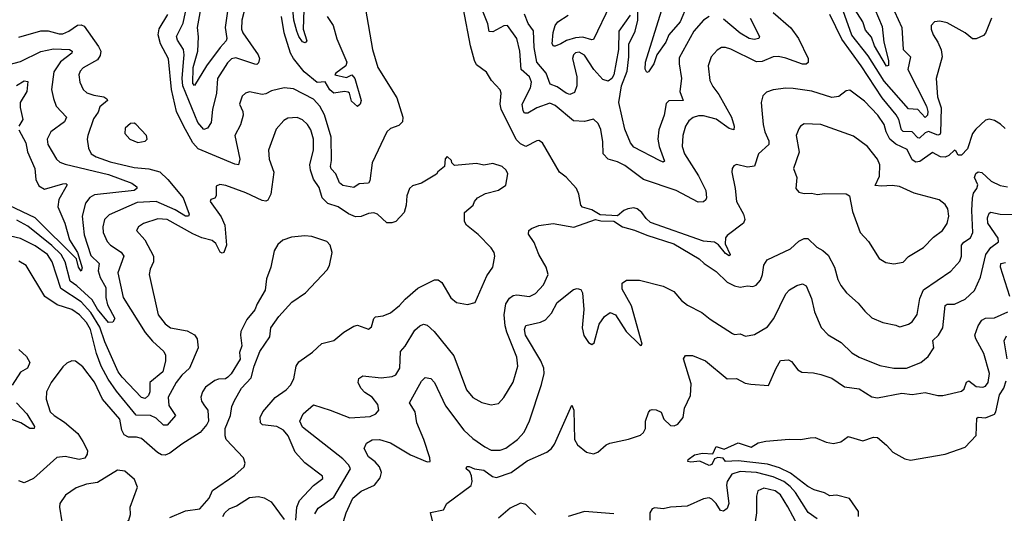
# Model space of a CAD drawing. Extents: x 1443846 to 1577407, y 839182 to 927291.
# Tile 243 of 256: x 1486160 to 1491538, y 916302 to 918997. Entities that reach past the tile are written whole.
import ezdxf

# ---------------------------------------------------------------- set-up
doc = ezdxf.new("R2010")
doc.units = 0

msp = doc.modelspace()

# ---------------------------------------------------------------- linework, layer by layer
at = {"layer": '0CON20XD'}
for points in [[(1487313.3, 919175), (1487282.1, 918955), (1487292.2, 918895), (1487288, 918882), (1487255.8, 918844.2), (1487180.2, 918745), (1487115, 918636.7), (1487105, 918647.8), (1487106.8, 918735), (1487132.4, 918825), (1487135.8, 918904.2), (1487130.7, 918955), (1487152.2, 919075)], [(1487714.4, 919105.6), (1487709.2, 918945), (1487728, 918882), (1487719.6, 918870.4), (1487705, 918875.5), (1487684, 918905), (1487673.3, 918935), (1487656.9, 918995), (1487643, 919155)], [(1487398.1, 919091.9), (1487373.1, 918995), (1487371.6, 918945), (1487378.8, 918925), (1487462.1, 918805), (1487470, 918785), (1487465, 918761.2), (1487455, 918753.1), (1487445, 918754.5), (1487341.2, 918788.8), (1487317.7, 918782.3), (1487295, 918760.9), (1487240.5, 918675), (1487234.7, 918595), (1487213.3, 918506.7), (1487206.5, 918435), (1487185, 918404.3), (1487165, 918397.5), (1487133.4, 918435), (1487051.8, 918635), (1487047, 918675), (1487054.6, 918765.4), (1487058.1, 918805), (1487053.8, 918833.8), (1487022.4, 918885), (1487017.1, 918905), (1487052.8, 918977.2), (1487086.5, 919135)], [(1490831.6, 919055), (1490870.8, 918959.2), (1490879.1, 918875), (1490905.8, 918774.2), (1490905, 918746.2), (1490895, 918742.9), (1490828.1, 918855), (1490812.1, 918902.1), (1490779.9, 918939.9), (1490765.6, 918985.6), (1490670.6, 919135)], [(1488048.9, 919055), (1488086.5, 918835), (1488115.5, 918735), (1488219.5, 918569.5), (1488252.2, 918465), (1488250, 918440), (1488230.9, 918419.1), (1488185, 918403.3), (1488165.6, 918385), (1488085.5, 918215), (1488073.2, 918116.8), (1488066, 918105), (1488015, 918100), (1487985, 918081.1), (1487925, 918092.2), (1487906.6, 918106.6), (1487886.5, 918155), (1487861.9, 918181.9), (1487857.4, 918195), (1487862.7, 918227.3), (1487860.4, 918355), (1487825, 918477.8), (1487800, 918525), (1487765, 918563.8), (1487655, 918619.5), (1487605, 918624.4), (1487535, 918609.2), (1487505, 918592.5), (1487485, 918589.2), (1487415, 918603.3), (1487393.8, 918596.2), (1487375, 918580), (1487360.6, 918535), (1487379.5, 918495), (1487381.1, 918475), (1487366.5, 918423.5), (1487334.5, 918365), (1487362.1, 918235), (1487355, 918204.4), (1487335, 918207.7), (1487135, 918291.8), (1487105.2, 918325.2), (1487055, 918418.2), (1487015.8, 918495), (1486989.4, 918615), (1486972.3, 918782.3), (1486929.2, 918865), (1486917, 918915), (1486922.6, 918947.4), (1486970, 919025)], [(1489425, 917926.2), (1489330.7, 917930.7), (1489285, 917957.8), (1489233.7, 917973.7), (1489224.2, 917985), (1489214.3, 918044.3), (1489202, 918075), (1489145, 918137.1), (1489109.2, 918165), (1489015, 918323.8), (1488995, 918337.5), (1488985, 918336), (1488925, 918305.4), (1488895, 918318.9), (1488872.3, 918342.3), (1488789, 918509), (1488784.1, 918535), (1488790.5, 918595), (1488785, 918613.8), (1488737.5, 918665), (1488709.5, 918709.5), (1488655, 918751.2), (1488643.9, 918773.9), (1488622.3, 918855), (1488583.4, 919055)], [(1490275.9, 919035.9), (1490372.6, 918952.6), (1490413.9, 918895), (1490467.5, 918785), (1490467.1, 918762.9), (1490455.4, 918754.6), (1490435, 918754.1), (1490345, 918787.4), (1490304, 918796), (1490275, 918793.8), (1490215, 918769.2), (1490185, 918766.3), (1490045, 918836.2), (1490015, 918845.5), (1489993.3, 918845), (1489969.1, 918830.9), (1489936.5, 918795), (1489920.4, 918745), (1489930.4, 918665), (1489945, 918632.9), (1489979.3, 918589.3), (1490048.1, 918465), (1490061.9, 918415), (1490060, 918395), (1490035, 918402.9), (1489965, 918453.5), (1489895, 918471.9), (1489867.9, 918472.1), (1489837.6, 918462.4), (1489815, 918444.3), (1489796.5, 918415), (1489781.2, 918365), (1489777.9, 918305), (1489791.5, 918265), (1489866.8, 918145), (1489907.2, 918065), (1489910.5, 918025), (1489907.1, 918012.9), (1489895, 918002.9), (1489865, 918000), (1489745, 918063.4), (1489566.5, 918125), (1489465, 918200.7), (1489425, 918220.9), (1489375, 918235.6), (1489347.5, 918265), (1489345, 918330), (1489335, 918396.7), (1489319.7, 918429.7), (1489295, 918453.8), (1489245, 918440.8), (1489185, 918445.4), (1489085, 918527.5), (1489055, 918540.6), (1488983.8, 918516.2), (1488935, 918487.3), (1488917.1, 918487.1), (1488909.1, 918499.1), (1488904.7, 918535), (1488950.5, 918625), (1488955.3, 918655.3), (1488944.6, 918685), (1488898.2, 918725), (1488891.1, 918825), (1488875, 918894.2), (1488825, 918965.4), (1488805, 918962.9), (1488745, 918931.3), (1488725, 918933.1), (1488716.5, 918975), (1488684.3, 919055.7)], [(1489382.9, 919075), (1489295, 918889.5), (1489285, 918887.1), (1489235, 918901.4), (1489195, 918898.1), (1489147, 918883), (1489116, 918865), (1489085, 918852.5), (1489075, 918853.1), (1489067.8, 918865), (1489073.1, 918926.9), (1489084.3, 918965), (1489099.2, 918985), (1489155, 919020.8)], [(1489925.3, 919014.7), (1489895.7, 918994.3), (1489842.9, 918935), (1489761.3, 918788.7), (1489761.3, 918755), (1489775.3, 918675.3), (1489766, 918605), (1489783.8, 918555), (1489705, 918553.1), (1489690.2, 918539.8), (1489680.4, 918475), (1489651.8, 918395), (1489645.9, 918345), (1489652.6, 918305), (1489682.2, 918225), (1489675, 918219.6), (1489655, 918227.7), (1489515, 918300), (1489495.5, 918325), (1489465, 918400), (1489432.6, 918545), (1489447.1, 918635), (1489477.9, 918715), (1489487.7, 918795), (1489487, 918863), (1489522.2, 918935), (1489535.6, 918995), (1489536.2, 919046.2)], [(1489805, 919075.6), (1489766.8, 918985), (1489705.4, 918915), (1489688.7, 918875), (1489640.6, 918805), (1489624.1, 918755), (1489595, 918712.9), (1489585, 918709.2), (1489577, 918727), (1489578.5, 918765), (1489666.1, 919045)], [(1490937.9, 919042.1), (1490977.3, 918955), (1490986, 918835), (1491024.7, 918794.7), (1491011.2, 918725), (1491112.1, 918525), (1491121.1, 918495), (1491118.7, 918475), (1491105, 918462.2), (1491066, 918506), (1491015, 918510), (1490882, 918662), (1490795, 918799.2), (1490705, 918911.6), (1490657.6, 919045)], [(1487839.2, 919015), (1487872.1, 918965), (1487892.3, 918892.3), (1487947.5, 918765), (1487941.1, 918745), (1487886.4, 918705), (1487881.4, 918695), (1487945, 918681.4), (1487975, 918696.2), (1487991.4, 918675), (1488024.2, 918555.8), (1488020, 918535), (1488005, 918522.5), (1487972.7, 918552.7), (1487962, 918595), (1487955, 918602), (1487934.5, 918604.5), (1487875, 918595.3), (1487853.7, 918613.7), (1487828.4, 918658.4), (1487785, 918654.2), (1487712.9, 918712.9), (1487655.3, 918785), (1487639.5, 918815), (1487604.9, 918924.9), (1487590, 919015)], [(1489495, 919021.2), (1489433.3, 918935), (1489430, 918835), (1489404.4, 918695), (1489394.5, 918675.5), (1489375, 918662), (1489345, 918670), (1489295.2, 918725.2), (1489245, 918803.1), (1489215, 918818.8), (1489195, 918816.8), (1489184.4, 918805.6), (1489179.8, 918785), (1489203.5, 918685), (1489202.7, 918635), (1489190, 918600), (1489165, 918588.8), (1489145, 918595.7), (1489095, 918630), (1489057.3, 918645), (1489035.8, 918705), (1488985.2, 918765), (1488969.6, 918845), (1488965.5, 918935.5), (1488936.9, 918976.9), (1488917.3, 919027.3)], [(1490149.7, 919005), (1490200, 918905), (1490197.5, 918895), (1490172, 918888), (1490145, 918893.7), (1490095, 918922.5), (1490005, 919000)], [(1491468, 919005), (1491435, 918923.3), (1491425, 918911.2), (1491385, 918892.5), (1491365, 918893.3), (1491323.3, 918925), (1491225, 918980), (1491185, 918988), (1491157.5, 918985), (1491138.8, 918965), (1491138, 918945), (1491148.8, 918915), (1491174.5, 918874.5), (1491192.6, 918832.6), (1491198.9, 918795), (1491165.5, 918675), (1491173.4, 918575), (1491192.2, 918515), (1491190.2, 918379.8), (1491185, 918369.6), (1491175, 918366.9), (1491123.2, 918386.8), (1491105, 918378.7), (1491075, 918349.5), (1491065, 918351), (1491035, 918385.3), (1490986.2, 918386.2), (1490976.6, 918395), (1490961.3, 918451.3), (1490947.6, 918477.6), (1490870.6, 918570.6), (1490756.9, 918745), (1490650.3, 918890.3), (1490585.8, 919025)], [(1486155, 918901.5), (1486275, 918936), (1486315, 918935.3), (1486375, 918919.2), (1486395, 918920.3), (1486428.2, 918935), (1486475, 918967.7), (1486495, 918969.6), (1486511.3, 918961.3), (1486590.6, 918850.6), (1486602.3, 918825), (1486598.7, 918801.3), (1486585, 918776.9), (1486506.1, 918733.9), (1486489.4, 918715), (1486482.9, 918695), (1486488.2, 918655), (1486506.7, 918615), (1486527.6, 918597.6), (1486565, 918585.3), (1486618.8, 918575), (1486636.7, 918565), (1486640, 918555), (1486598.1, 918521.9), (1486588.3, 918491.7), (1486563.3, 918455), (1486532.7, 918365), (1486529.1, 918345), (1486536.2, 918295), (1486550.5, 918265), (1486578.5, 918248.5), (1486655, 918220.2), (1486785, 918190.6), (1486865, 918182.7), (1486925, 918165.7), (1486969.7, 918125), (1487052.9, 918025), (1487085.4, 917935), (1487081.2, 917925), (1487065, 917924.1), (1487008.7, 917958.7), (1486905, 918003.7), (1486801.9, 917998.1), (1486648.8, 917931.2), (1486623.2, 917905), (1486613.6, 917866.4), (1486615.3, 917835), (1486637.1, 917785), (1486656.5, 917765), (1486715, 917727.7), (1486728.5, 917705), (1486696.2, 917615), (1486725, 917480.8), (1486845, 917288.9), (1486885, 917241.8), (1486946.9, 917185), (1486956.2, 917165), (1486956.7, 917135), (1486941.5, 917075), (1486870, 917015), (1486871.5, 916965), (1486864.1, 916945), (1486845, 916929.4), (1486825, 916933.1), (1486719.7, 917045), (1486698.3, 917075), (1486625, 917237.3), (1486597.3, 917317.3), (1486548.4, 917398.4), (1486495, 917455.5), (1486385, 917529.4), (1486338, 917675), (1486312.2, 917715), (1486245, 917762.6), (1486165, 917801.9), (1486055, 917827.1)], [(1486095, 918749.6), (1486165, 918768.6), (1486275, 918823.1), (1486345, 918837.3), (1486431.2, 918835), (1486445.8, 918825), (1486445.6, 918815), (1486382.9, 918767.1), (1486347, 918713), (1486333.6, 918615), (1486345, 918566.7), (1486359.4, 918525), (1486415.6, 918465), (1486405, 918439.5), (1486329.5, 918385), (1486309.4, 918345), (1486313.3, 918315), (1486360.6, 918235), (1486379.5, 918219.5), (1486408.8, 918208.8), (1486645, 918151.5), (1486772.5, 918105), (1486800.6, 918085), (1486800, 918075), (1486784.6, 918064.6), (1486569.3, 918040.7), (1486543.8, 918026.2), (1486518.8, 917995), (1486501.6, 917925), (1486512.8, 917822.8), (1486548.5, 917708.5), (1486593.3, 917665), (1486587.9, 917625), (1486599.1, 917589.1), (1486630.6, 917535), (1486630.4, 917480.4), (1486639.6, 917439.6), (1486680, 917365), (1486668.1, 917345), (1486645, 917343.5), (1486585, 917416.9), (1486556.5, 917466.5), (1486472.8, 917542.8), (1486435, 917569.7), (1486407.6, 917675), (1486385.8, 917715), (1486335, 917763.9), (1486205, 917868.9), (1486145, 917902.4)], [(1486143.2, 918636.8), (1486185, 918663.3), (1486205, 918660), (1486198.5, 918605), (1486162.8, 918545), (1486162.2, 918517.8), (1486178, 918452), (1486154.4, 918415)], [(1491543.3, 918403.3), (1491517.1, 918427.1), (1491484.2, 918445.8), (1491455, 918454.4), (1491435, 918448.9), (1491381.7, 918398.3), (1491364.4, 918375), (1491337.7, 918292.3), (1491305, 918256.7), (1491285, 918256.7), (1491275, 918277.5), (1491265, 918283.8), (1491235.3, 918254.7), (1491215, 918246.7), (1491188.9, 918248.9), (1491145, 918271.1), (1491076.7, 918223.3), (1491055, 918219.4), (1491035, 918232.5), (1491007.9, 918287.9), (1490945, 918317.4), (1490912.8, 918345), (1490892.7, 918385), (1490881.4, 918425), (1490847.5, 918475), (1490775, 918551.5), (1490695, 918611.2), (1490675, 918608.8), (1490635, 918577.5), (1490595, 918572.9), (1490485.8, 918605.8), (1490385, 918622.1), (1490345, 918623.8), (1490276.2, 918613.8), (1490238.7, 918601.3), (1490218.1, 918581.9), (1490210, 918545), (1490212.8, 918502.8), (1490220, 918425), (1490230, 918385), (1490252.1, 918335), (1490251.5, 918315), (1490194.5, 918265), (1490173.6, 918196.4), (1490135, 918191.8), (1490074.5, 918205.5), (1490060.4, 918199.6), (1490051.5, 918185), (1490049.5, 918165), (1490068.5, 918075), (1490074.6, 918005), (1490113.5, 917935), (1490120, 917905), (1490112.5, 917885), (1490025, 917818), (1490015.8, 917805), (1490012.7, 917772.7), (1490040, 917715), (1490035, 917707.5), (1490015, 917720.5), (1489976.7, 917766.7), (1489955, 917781.4), (1489895, 917787.1), (1489605, 917890), (1489581.2, 917911.2), (1489558, 917945), (1489532.5, 917965), (1489515, 917970), (1489482.5, 917965), (1489460, 917955), (1489425, 917926.2)], [(1487667.8, 916265), (1487673.5, 916335), (1487688.3, 916371.7), (1487765, 916452.7), (1487815, 916491.2), (1487814.2, 916505), (1487718.1, 916578.1), (1487665.4, 916635), (1487626.6, 916725), (1487600, 916755), (1487565, 916776.5), (1487485.4, 916785.4), (1487474.4, 916795), (1487473.6, 916825), (1487487.5, 916855), (1487555, 916934.5), (1487615.8, 916975), (1487639.5, 917000.5), (1487657.5, 917035), (1487669.5, 917105), (1487685, 917129.2), (1487758.8, 917181.2), (1487811.1, 917228.9), (1487875, 917245.7), (1487929.8, 917290.2), (1487985, 917324.3), (1488005, 917328.1), (1488065, 917306.2), (1488080.8, 917319.2), (1488094.4, 917365), (1488104, 917375), (1488145, 917380), (1488185, 917397.1), (1488235, 917435.6), (1488265, 917470.6), (1488335, 917530.9), (1488425, 917575.6), (1488445, 917575.7), (1488465, 917562), (1488515, 917478.8), (1488545, 917452), (1488605, 917442), (1488647.7, 917452.3), (1488711.7, 917598.3), (1488744, 917645), (1488754.4, 917705), (1488751.4, 917725), (1488735, 917751.2), (1488665, 917824.4), (1488600, 917875), (1488590, 917895), (1488590, 917945), (1488636.7, 917985), (1488643.3, 918005), (1488660, 918025), (1488705, 918047.1), (1488775, 918065.7), (1488815, 918093.8), (1488825.4, 918155.4), (1488816.9, 918175), (1488795.8, 918195), (1488745, 918212.5), (1488695, 918202.9), (1488655, 918210.8), (1488535, 918200), (1488520, 918215), (1488518.3, 918228.3), (1488495, 918250), (1488483.6, 918236.4), (1488480, 918195), (1488443.6, 918166.4), (1488436.4, 918153.6), (1488355, 918104), (1488305, 918090), (1488290, 918075), (1488274.4, 918035.6), (1488270.9, 917985), (1488260.6, 917945), (1488214.6, 917895.4), (1488192.8, 917887.2), (1488165, 917888.1), (1488115, 917934.4), (1488095, 917941.8), (1488065, 917938.5), (1488025, 917921.8), (1487995, 917920.4), (1487956.4, 917936.4), (1487900, 917975), (1487842.9, 917992.9), (1487812.9, 918025), (1487795, 918081.2), (1487765.4, 918125.4), (1487748.8, 918175), (1487745.4, 918205), (1487764.2, 918285.8), (1487765.3, 918345), (1487749.3, 918395), (1487732.1, 918425), (1487705, 918449.6), (1487675, 918462.3), (1487625, 918459.1), (1487602.7, 918447.3), (1487561.2, 918398.8), (1487519.5, 918285), (1487521.9, 918235), (1487547.5, 918165), (1487531.2, 918045), (1487515, 918010.8), (1487505, 918005.7), (1487485, 918009.5), (1487395, 918051.9), (1487285, 918091.9), (1487252.9, 918097.1), (1487232.3, 918087.7), (1487233.3, 918035), (1487225, 918022.5), (1487204, 918016), (1487200, 918005), (1487260.2, 917920.2), (1487280.6, 917875), (1487288.9, 917765), (1487274.1, 917725.9), (1487265, 917721.2), (1487255, 917728), (1487230.8, 917775), (1487211.5, 917791.5), (1487155, 917805.3), (1487105, 917827.1), (1486965.8, 917905), (1486915, 917908.7), (1486835.3, 917884.7), (1486808.6, 917865), (1486798.6, 917845), (1486843.5, 917795), (1486890, 917705), (1486891.1, 917675), (1486872.2, 917635), (1486867.3, 917605), (1486916.5, 917385), (1486955, 917335.6), (1486984.1, 917314.1), (1487075, 917298.5), (1487115, 917275.6), (1487128.8, 917255), (1487135.4, 917205), (1487087.7, 917095), (1487045, 917055.4), (1487015, 917016.1), (1486971.1, 916935), (1486975, 916890), (1487010.5, 916835), (1486965, 916782.2), (1486945, 916782.1), (1486905, 916821.8), (1486875.3, 916835.3), (1486797, 916837), (1486688.5, 916968.5), (1486643.3, 917033.3), (1486604.4, 917105), (1486580, 917175), (1486547.5, 917305), (1486525, 917343.2), (1486486.8, 917385), (1486445.4, 917415), (1486365, 917440), (1486298.2, 917485), (1486195.8, 917655), (1486155, 917677.8)], [(1486154.5, 918395), (1486194.1, 918324.1), (1486203.2, 918275), (1486242.5, 918185), (1486248.5, 918125), (1486265, 918090.6), (1486295, 918071.8), (1486395, 918100.9), (1486411.7, 918101.7), (1486420, 918095), (1486373.1, 918015), (1486369.2, 917975), (1486407.3, 917885), (1486431.2, 917795), (1486476.2, 917725), (1486501.1, 917641.1), (1486495, 917624.2), (1486481.9, 917645), (1486470.5, 917690.5), (1486245, 917914.9), (1486103, 917983)], [(1486805, 918325.7), (1486845, 918332.9), (1486855.8, 918345), (1486852.9, 918365), (1486795, 918427.1), (1486785, 918432.5), (1486765, 918429.2), (1486736, 918405), (1486734.2, 918375), (1486761.2, 918345), (1486805, 918325.7)], [(1490935, 917664.4), (1490985, 917672.9), (1491015.5, 917704.5), (1491096.6, 917753.4), (1491150.6, 917809.4), (1491200, 917845), (1491225, 917883.8), (1491234.4, 917925), (1491228.8, 917965), (1491215, 917988.6), (1491183, 918013), (1491045, 918049.5), (1490965.9, 918085.9), (1490925, 918091.8), (1490867.5, 918087.5), (1490831.7, 918091.7), (1490856.8, 918143.2), (1490858.6, 918205), (1490845, 918236), (1490791.4, 918305), (1490715, 918360.9), (1490535, 918424.6), (1490445, 918428.6), (1490425, 918416), (1490415, 918401.2), (1490401.1, 918365), (1490417, 918273), (1490385.7, 918185), (1490404.3, 918135), (1490398.8, 918075), (1490415.8, 918055.8), (1490445, 918047.5), (1490485, 918050), (1490517, 918043), (1490555, 918048.5), (1490675, 918045.7), (1490692.5, 918035), (1490709.5, 917949.5), (1490750.8, 917835), (1490795.5, 917785.5), (1490853.8, 917693.8), (1490890.4, 917670.4), (1490935, 917664.4)], [(1487771.4, 916298.6), (1487790.4, 916329.6), (1487875, 916389.6), (1487966.8, 916545), (1487958, 916565), (1487925, 916599.3), (1487705, 916771.8), (1487690, 916805), (1487708.6, 916845), (1487765, 916894), (1487855.3, 916865.3), (1487963.1, 916823.1), (1488075, 916830), (1488105.7, 916845), (1488120.8, 916865), (1488115.6, 916895), (1488085.6, 916935), (1488045, 916960.8), (1488023.8, 916985), (1488008.2, 917015), (1488012.9, 917037.1), (1488035, 917053.1), (1488135, 917042.2), (1488195, 917048.5), (1488215, 917056.9), (1488236.9, 917095), (1488240, 917185), (1488265, 917214.3), (1488318.2, 917301.8), (1488345, 917325.5), (1488365, 917334.4), (1488385, 917328.9), (1488423.3, 917295), (1488530.6, 917160.6), (1488601.1, 916975), (1488635, 916934.2), (1488685, 916905.8), (1488735, 916894.2), (1488775, 916902), (1488805, 916933.8), (1488855, 917018), (1488881.2, 917105), (1488876.2, 917155), (1488820, 917290), (1488811.4, 917325), (1488805.8, 917385), (1488815.3, 917444.7), (1488835, 917476.7), (1488855, 917490.8), (1488875, 917494), (1488943.9, 917486.1), (1488977.4, 917502.6), (1489020.9, 917549.1), (1489046.2, 917605), (1489036.1, 917645), (1488995.3, 917715), (1488970.4, 917780.4), (1488939.2, 917825), (1488941.2, 917845), (1488955, 917857.5), (1488995, 917872.9), (1489074.5, 917884.5), (1489185.8, 917864.2), (1489305, 917906.2), (1489335, 917899.2), (1489405, 917896.7), (1489452.5, 917865), (1489518.3, 917848.3), (1489585, 917820.6), (1489733.4, 917773.4), (1489871.5, 917691.5), (1489898.8, 917665), (1489965, 917622), (1490025, 917564.2), (1490063.4, 917543.4), (1490095, 917537.1), (1490135, 917542.9), (1490165, 917539.4), (1490182.6, 917547.4), (1490205.4, 917574.6), (1490217.3, 917605), (1490225, 917656.7), (1490242, 917685), (1490370, 917745), (1490415, 917787.5), (1490445, 917802), (1490465, 917802.5), (1490514.7, 917754.7), (1490547.2, 917737.2), (1490575, 917712), (1490611.1, 917645), (1490627.9, 917577.9), (1490645.5, 917545.5), (1490675.6, 917505.6), (1490739.8, 917449.8), (1490776.2, 917405), (1490815, 917369.4), (1490875, 917343.1), (1490945, 917329.2), (1490965, 917320), (1490975, 917322), (1491015, 917334.3), (1491035, 917348), (1491062.2, 917387.8), (1491076.4, 917475), (1491097.3, 917522.7), (1491245, 917623.8), (1491295, 917678.6), (1491303.4, 917705), (1491304.3, 917765.7), (1491317.5, 917782.5), (1491353.9, 917805), (1491365.6, 917834.4), (1491359.8, 917955), (1491365, 918022.5), (1491370.4, 918049.6), (1491387.5, 918075), (1491392.5, 918095), (1491375.8, 918135), (1491382.7, 918157.3), (1491395, 918166.2), (1491415, 918162), (1491465.3, 918115.3), (1491515, 918090.8), (1491556.2, 918083.8)], [(1491505, 917803.3), (1491447.6, 917885), (1491445.8, 917914.2), (1491455, 917940.6), (1491465, 917946.2), (1491515, 917935.3), (1491587.7, 917932.3)], [(1486980.4, 916279.6), (1487065, 916314.5), (1487144.4, 916325.6), (1487194.4, 916385), (1487213, 916427), (1487335, 916510.6), (1487386.2, 916555), (1487392, 916575), (1487382.9, 916605), (1487288.1, 916705), (1487282.2, 916725), (1487282.5, 916765), (1487311.8, 916835), (1487319.1, 916885), (1487332.6, 916917.4), (1487371.4, 916985), (1487425, 917041.2), (1487440, 917105), (1487471.2, 917185), (1487526, 917265), (1487531.2, 917315), (1487575, 917376.2), (1487647.1, 917455), (1487721.2, 917505), (1487838.5, 917631.5), (1487852.9, 917655), (1487866.2, 917725), (1487856.2, 917765), (1487836.7, 917785), (1487755, 917812.9), (1487717, 917817), (1487645, 917808.9), (1487597.6, 917792.4), (1487570.7, 917769.3), (1487550.8, 917735), (1487531.4, 917645), (1487507.4, 917582.6), (1487500.3, 917519.7), (1487456.7, 917445), (1487445, 917412.5), (1487400.6, 917359.4), (1487368.2, 917295), (1487365.6, 917275), (1487374.1, 917215.9), (1487361.2, 917178.8), (1487365, 917142.5), (1487315, 917062.5), (1487297.5, 917045), (1487284.1, 917035.9), (1487245, 917034.3), (1487225, 917026.7), (1487175, 916990.8), (1487158.6, 916965), (1487150, 916935), (1487153.4, 916913.4), (1487169.1, 916889.1), (1487188, 916865), (1487191.1, 916805), (1487183, 916787), (1487145, 916743.1), (1487045, 916679.4), (1486980.8, 916629.2), (1486955, 916619.6), (1486935, 916620.8), (1486912.9, 916632.9), (1486825, 916709.5), (1486798.2, 916718.2), (1486755, 916716.6), (1486730.2, 916730.2), (1486717.1, 916755), (1486706.6, 916815), (1486613.1, 916925), (1486567.8, 917017.8), (1486505, 917101.4), (1486465, 917132.5), (1486445, 917134.2), (1486418.3, 917121.7), (1486395, 917100.6), (1486331.5, 917015), (1486306.7, 916965), (1486304.4, 916925), (1486326.9, 916855), (1486347.5, 916835), (1486405, 916800), (1486478, 916738), (1486505, 916694.3), (1486530.5, 916645), (1486529.4, 916625), (1486515, 916602.9), (1486485, 916595.4), (1486408.1, 916611.9), (1486362.9, 916607.1), (1486235, 916491.2), (1486185, 916468.1), (1486155, 916478.9)], [(1487915.5, 916215), (1487942.9, 916305), (1487978.9, 916385), (1488025, 916422.5), (1488097.1, 916455), (1488128.8, 916495), (1488135.3, 916525), (1488124.8, 916554.8), (1488101.8, 916581.8), (1488065, 916610), (1488040.8, 916655), (1488054, 916685), (1488085, 916702.5), (1488125, 916705.4), (1488185.9, 916685.9), (1488295, 916621.8), (1488385, 916581.9), (1488401.2, 916585), (1488400.6, 916605), (1488367.6, 916705), (1488328.9, 916795), (1488320.8, 916855), (1488288.6, 916905), (1488355, 917024), (1488375, 917044), (1488405, 917037.5), (1488425, 917015.8), (1488485, 916888.1), (1488585.2, 916755.2), (1488635, 916710), (1488700, 916665), (1488735, 916647.3), (1488785, 916645.5), (1488815, 916657.3), (1488878.9, 916705), (1488915.3, 916744.7), (1488945, 916805.8), (1489010, 917005), (1489024.2, 917065.8), (1489022.7, 917095), (1489006.2, 917135), (1488923.3, 917275), (1488917.5, 917305), (1488923.6, 917326.4), (1489005, 917344.5), (1489031.3, 917358.7), (1489064.4, 917395), (1489096.4, 917453.6), (1489185, 917523.1), (1489205, 917530), (1489224.2, 917524.2), (1489234.2, 917505), (1489241.4, 917415), (1489232.9, 917315), (1489242.1, 917272.1), (1489266.7, 917235), (1489285, 917223.3), (1489298.3, 917231.7), (1489325.8, 917334.2), (1489355, 917376.2), (1489385, 917398.8), (1489415, 917386), (1489472.9, 917295), (1489545, 917223.3), (1489555, 917217.5), (1489560, 917225), (1489501.2, 917435), (1489450.6, 917525), (1489451.4, 917558.6), (1489475, 917574), (1489545, 917574.2), (1489675, 917541.1), (1489732.7, 917512.7), (1489774.3, 917464.3), (1489807.9, 917437.9), (1489885, 917397.8), (1489930.9, 917360.9), (1490052.8, 917282.8), (1490065, 917277.7), (1490095, 917282.1), (1490125, 917269.5), (1490172.6, 917277.4), (1490245, 917319.4), (1490279.6, 917365), (1490345, 917500.5), (1490365, 917522.2), (1490403.8, 917546.2), (1490435, 917554.2), (1490455, 917544), (1490485.4, 917474.6), (1490501.5, 917401.5), (1490536.9, 917316.9), (1490576.2, 917276.2), (1490647.1, 917235), (1490705, 917177.1), (1490744.6, 917154.6), (1490857.9, 917107.9), (1490935, 917094.1), (1491003.8, 917095), (1491082.5, 917125), (1491121.7, 917158.3), (1491152.1, 917205), (1491147.3, 917245), (1491177.9, 917275), (1491202.5, 917315), (1491215, 917435.6), (1491225, 917444.4), (1491266.6, 917443.4), (1491325, 917470.6), (1491375, 917518.9), (1491408.6, 917591.4), (1491437.5, 917715), (1491465, 917753.1), (1491505.3, 917784.7), (1491505, 917803.3)], [(1491569, 917485), (1491516.6, 917645), (1491519.6, 917665), (1491545, 917671.6)], [(1488417, 916253), (1488403.3, 916306.7), (1488475, 916320), (1488492.5, 916355), (1488626.2, 916453.8), (1488631.1, 916475), (1488627, 916507), (1488618, 916528), (1488598.8, 916545), (1488602.9, 916557.1), (1488615, 916557.5), (1488643.8, 916543.8), (1488695, 916536.8), (1488742.9, 916502.9), (1488765, 916496.8), (1488843.6, 916525), (1488931, 916589), (1489038.6, 916635), (1489065.6, 916655), (1489081.4, 916678.6), (1489175, 916892.5), (1489187.5, 916865), (1489189.6, 916705), (1489206.4, 916676.4), (1489255, 916635.5), (1489295, 916626.8), (1489316.9, 916635), (1489362.5, 916675), (1489384, 916685), (1489485, 916706.8), (1489551.7, 916728.3), (1489567.7, 916742.2), (1489578.2, 916765), (1489577.5, 916805), (1489595, 916852.5), (1489603.8, 916865), (1489615, 916868.6), (1489637.1, 916867.1), (1489663.9, 916853.9), (1489678.8, 916815), (1489715, 916780.8), (1489735, 916780), (1489755, 916789.2), (1489784.3, 916825), (1489791.4, 916875), (1489824.4, 916945.6), (1489828.3, 917008.3), (1489785.8, 917145), (1489796.1, 917163.9), (1489835, 917164.2), (1489905, 917134.2), (1490025, 917036), (1490075, 917038.6), (1490122.7, 917012.7), (1490153.6, 917006.4), (1490250.7, 916999.3), (1490291.9, 917095), (1490315, 917136.7), (1490359.3, 917139.3), (1490375, 917130), (1490410.8, 917085), (1490432.3, 917072.3), (1490495, 917069.5), (1490535, 917060), (1490595, 917038.9), (1490665, 916993.1), (1490745, 916980.9), (1490815, 916938.1), (1490845, 916931.5), (1490977.4, 916957.4), (1491035, 916950), (1491105, 916960.9), (1491175, 916944.6), (1491202.5, 916945), (1491305, 916968.6), (1491318.6, 916981.4), (1491331.7, 917018.2), (1491345, 917024.6), (1491385, 916993.6), (1491419.8, 916990.2), (1491435, 916996.7), (1491449.1, 917015), (1491456.2, 917065), (1491425.3, 917175), (1491381.5, 917255), (1491376.9, 917275), (1491394.6, 917325), (1491415, 917355.4), (1491435, 917366.5), (1491485, 917368.4), (1491557.4, 917402.6)], [(1491554.4, 917144.4), (1491537, 917243), (1491549.1, 917270.9)], [(1486155, 917195.6), (1486198, 917158), (1486214.5, 917125), (1486202.5, 917095), (1486165, 917071.8), (1486119.5, 917000.5)], [(1490741.5, 916285), (1490740.9, 916310.9), (1490692.4, 916382.4), (1490621.5, 916401.5), (1490585, 916397.1), (1490555, 916413.2), (1490499.7, 916429.7), (1490465, 916448.9), (1490370.5, 916520.5), (1490309.4, 916549.4), (1490245, 916569.7), (1490085, 916588.2), (1490014.2, 916584.2), (1490002, 916602), (1489973.8, 916606.2), (1489955, 916598.6), (1489941.1, 916568.9), (1489925, 916561.9), (1489875, 916585.6), (1489825, 916580.5), (1489809.2, 916585), (1489810.6, 916595), (1489845, 916620.4), (1489889.3, 916630.7), (1489945, 916626.7), (1489965, 916665.6), (1490008.1, 916651.9), (1490085, 916687.1), (1490155, 916663.1), (1490194.2, 916685.8), (1490235, 916695.8), (1490363.7, 916706.3), (1490425, 916705.3), (1490476.9, 916713.1), (1490505.3, 916714.7), (1490565, 916690.7), (1490605, 916682.9), (1490645, 916691.9), (1490685, 916721.2), (1490765, 916698.1), (1490823.2, 916716.8), (1490845, 916715.8), (1490894.4, 916674.4), (1490929.2, 916635), (1490995, 916598.9), (1491025, 916591.5), (1491215, 916624.4), (1491325, 916663.3), (1491384.3, 916725.7), (1491388.5, 916821.5), (1491395, 916826.4), (1491435, 916823.8), (1491485, 916843.5), (1491492.4, 916855), (1491511.8, 916948.2), (1491535.7, 916985), (1491548.8, 917025)], [(1486143.4, 916905), (1486199.4, 916845), (1486240, 916775), (1486239.4, 916765), (1486215, 916764.7), (1486166.1, 916796.1), (1486011.3, 916851.3)], [(1486475, 916140), (1486495, 916142), (1486624.5, 916205.5), (1486715, 916232.2), (1486755.6, 916265), (1486765.6, 916295), (1486763.3, 916335), (1486804, 916445), (1486787, 916487), (1486735, 916532.5), (1486695, 916538), (1486585, 916469.5), (1486525, 916461.2), (1486468.6, 916441.4), (1486410.2, 916399.8), (1486380, 916355), (1486376.9, 916335), (1486390, 916255), (1486378.9, 916215), (1486380, 916180), (1486395, 916170), (1486435, 916163.8), (1486475, 916140)], [(1490515, 916271.3), (1490465.8, 916305.8), (1490397.5, 916415), (1490368.4, 916448.4), (1490333.2, 916475), (1490275, 916501.2), (1490185, 916524), (1490095, 916529.7), (1490050.4, 916515), (1490024.6, 916475.4), (1490020.7, 916455), (1490032.7, 916355), (1490025, 916327.1), (1490005, 916312.5), (1489987.6, 916317.6), (1489963.8, 916355), (1489939.7, 916379.7), (1489925, 916385.7), (1489895, 916379.8), (1489805, 916340.5), (1489715, 916335.5), (1489675, 916325.6), (1489629.3, 916330.7), (1489613.8, 916326.2), (1489602.7, 916305), (1489601.6, 916265)], [(1490410.3, 916235), (1490355, 916337.8), (1490315, 916402.2), (1490286.9, 916425), (1490225, 916438.9), (1490191.4, 916425), (1490184.5, 916395.5), (1490184.5, 916305), (1490177.1, 916255)], [(1487269.5, 916285), (1487279.6, 916305), (1487305, 916325.3), (1487345, 916343.1), (1487415, 916387.7), (1487465, 916393.2), (1487495, 916386.1), (1487533.5, 916365), (1487605, 916267.5)], [(1488978.6, 916295), (1488925, 916350), (1488895, 916357.3), (1488839.4, 916330.6), (1488775, 916274.4)], [(1489405, 916298.8), (1489245, 916310.9), (1489155, 916283.9)]]:
    msp.add_lwpolyline(points, dxfattribs=at)

doc.saveas('drawing.dxf')
